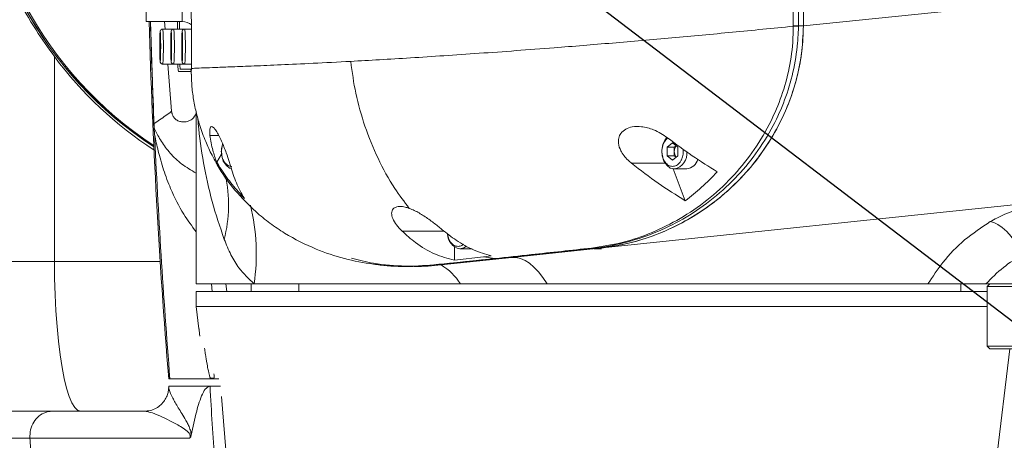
# Model space of a CAD drawing. Header units: millimetres. Extents: x 739 to 2359, y 424 to 1114.
# Tile 7 of 64: x 1788.8 to 1808.5, y 667.52 to 675.94. Entities that reach past the tile are written whole.
import ezdxf

# ---------------------------------------------------------------- set-up
doc = ezdxf.new("R2010")
doc.units = ezdxf.units.MM
doc.header["$PDSIZE"] = -1
doc.linetypes.add('CENTER2', pattern=[28.575, 19.05, -3.175, 3.175, -3.175])
doc.styles.get("Standard").update_dxf_attribs({"font": 'times.ttf'})
doc.dimstyles.new('ISO-25', dxfattribs={"dimtxt": 3.5, "dimasz": 2.5, "dimexe": 1.25, "dimexo": 0.625, "dimtad": 1, "dimdec": 0, "dimlfac": 8, "dimtxsty": 'Standard', "dimcen": 2.5, "dimadec": 0, "dimazin": 0, "dimtfac": 1, "dimtmove": 0, "dimatfit": 3, "dimfxl": 1, "dimarcsym": 0})

# ---------------------------------------------------------------- blocks, each defined once
blk = doc.blocks.new('*D97')
at = {"color": 0, "lineweight": -2}
for start, end in [(282.2141, 357.1469), (192.8531, 267.865)]:
    blk.add_arc((1795.564, 679.901), 48.202, start, end, dxfattribs=at)
at = {"color": 0}
for points in [[(1844.106, 677.492), (1843.307, 677.512), (1843.766, 679.901)], [(1748.962, 669.258), (1748.178, 669.099), (1748.094, 671.531)]]:
    blk.add_solid(points, dxfattribs=at)
at = {"layer": 'Defpoints', "color": 0}
for p in [(1780.031, 679.901), (1795.564, 679.901), (1875.222, 679.901), (1687.986, 660.932), (1776.472, 635.641)]:
    blk.add_point(p, dxfattribs=at)
at = {"color": 0, "lineweight": 5, "insert": (1795.292, 633.668), "char_height": 3.5, "attachment_point": 1}
blk.add_mtext('170%%d', dxfattribs=at)
blk = doc.blocks.new('*D175')
at = {"color": 0, "lineweight": -2}
for p, q in [((1795.564, 679.901), (1818.401, 662.469)), ((1845.546, 641.747), (1820.388, 660.952))]:
    blk.add_line(p, q, dxfattribs=at)
at = {"color": 0}
blk.add_solid([(1820.641, 661.283), (1820.135, 660.621), (1818.401, 662.469)], dxfattribs=at)
at = {"layer": 'Defpoints', "color": 0}
for p in [(1795.564, 679.901), (1818.401, 662.469)]:
    blk.add_point(p, dxfattribs=at)
at = {"color": 0, "insert": (1842.166, 647.354), "char_height": 3.5, "attachment_point": 5, "rotation": 322.6435}
blk.add_mtext('R230', dxfattribs=at)

msp = doc.modelspace()

# ---------------------------------------------------------------- linework, layer by layer
at = {"color": 7, "linetype": 'Continuous', "lineweight": 5}
for p, q in [((1804.482306, 683.988685), (1804.482306, 675.813939)), ((1791.331374, 675.901312), (1791.331374, 676.383862)), ((1804.482306, 675.813939), (1809.165696, 676.289775)), ((1792.054177, 675.901312), (1791.331374, 675.901312)), ((1791.415967, 675.901312), (1791.484171, 673.854481)), ((1791.696516, 675.901312), (1791.708258, 675.751312)), ((1791.956668, 675.901312), (1791.956668, 675.751312)), ((1791.997134, 675.901312), (1791.997134, 675.751312)), ((1791.881317, 675.751312), (1791.661442, 675.751312)), ((1792.101192, 675.751312), (1791.881317, 675.751312)), ((1792.235397, 675.751312), (1792.101192, 675.751312)), ((1804.482306, 675.813939), (1804.384894, 675.813939)), ((1791.607429, 675.517412), (1791.606289, 675.348048)), ((1791.612606, 675.570675), (1791.607429, 675.517412)), ((1791.607429, 675.517412), (1791.614458, 675.517412)), ((1791.616643, 675.454575), (1791.612606, 675.570675)), ((1791.615504, 675.285212), (1791.616643, 675.454575)), ((1791.827304, 675.517412), (1791.826165, 675.348048)), ((1791.832481, 675.570675), (1791.827304, 675.517412)), ((1791.827304, 675.517412), (1791.834333, 675.517412)), ((1791.836518, 675.454575), (1791.832481, 675.570675)), ((1791.835379, 675.285212), (1791.836518, 675.454575)), ((1792.047179, 675.517412), (1792.04604, 675.348048)), ((1792.052356, 675.570675), (1792.047179, 675.517412)), ((1792.047179, 675.517412), (1792.054209, 675.517412)), ((1792.056394, 675.454575), (1792.052356, 675.570675)), ((1792.055254, 675.285212), (1792.056394, 675.454575)), ((1791.606289, 675.348048), (1791.610327, 675.231949)), ((1791.606289, 675.348048), (1791.615926, 675.348048)), ((1791.610327, 675.231949), (1791.615504, 675.285212)), ((1791.826165, 675.348048), (1791.830202, 675.231949)), ((1791.826165, 675.348048), (1791.835802, 675.348048)), ((1791.830202, 675.231949), (1791.835379, 675.285212)), ((1792.04604, 675.348048), (1792.050077, 675.231949)), ((1792.04604, 675.348048), (1792.055677, 675.348048)), ((1792.050077, 675.231949), (1792.055254, 675.285212)), ((1789.495379, 675.200048), (1789.495379, 671.101312)), ((1791.661442, 675.051312), (1791.875899, 675.051312)), ((1791.763111, 675.051312), (1791.84055, 674.105763)), ((1791.881317, 675.051312), (1792.095775, 675.051312)), ((1792.101192, 675.051312), (1792.235492, 675.051312)), ((1791.979508, 674.901312), (1792.235369, 674.901312)), ((1792.012839, 674.951312), (1792.234885, 674.951312)), ((1792.331374, 674.088016), (1792.331374, 671.551312)), ((1791.489481, 673.77709), (1791.484171, 673.854481)), ((1791.499387, 673.634733), (1791.489481, 673.77709)), ((1801.864304, 673.474517), (1801.758238, 673.387915)), ((1801.97037, 673.387915), (1801.864304, 673.474517)), ((1801.758238, 673.387915), (1801.758238, 673.214709)), ((1801.758238, 673.387915), (1801.899659, 673.387915)), ((1801.899659, 673.387915), (1801.935015, 673.416782)), ((1801.899659, 673.301312), (1801.899659, 673.387915)), ((1801.899659, 673.214709), (1801.899659, 673.301312)), ((1801.97037, 673.214709), (1801.97037, 673.387915)), ((1792.741414, 673.089569), (1792.836966, 673.250248)), ((1801.758238, 673.214709), (1801.864304, 673.128107)), ((1801.758238, 673.214709), (1801.899659, 673.214709)), ((1801.864304, 673.128107), (1801.97037, 673.214709)), ((1801.935015, 673.185842), (1801.899659, 673.214709)), ((1802.119509, 672.315928), (1801.878165, 672.952634)), ((1801.899659, 672.951312), (1802.147147, 672.951312)), ((1812.095713, 672.592309), (1800.397092, 671.362734)), ((1792.332746, 671.551312), (1792.331374, 671.551312)), ((1792.332746, 671.551312), (1792.332746, 670.651312)), ((1800.397092, 671.362734), (1797.232164, 671.030087)), ((1797.497648, 671.124232), (1797.499265, 671.386412)), ((1797.607288, 671.351312), (1797.854776, 671.351312)), ((1798.649775, 671.179084), (1800.397092, 671.362734)), ((1800.397092, 671.362734), (1800.268833, 671.362734)), ((1800.288418, 671.351312), (1800.444315, 671.351312)), ((1798.31617, 671.158491), (1797.097486, 671.030087)), ((1797.232164, 671.030087), (1798.649775, 671.179084)), ((1798.081879, 671.190954), (1797.497648, 671.124232)), ((1798.081879, 671.190954), (1798.236714, 671.210891)), ((1798.081879, 671.190954), (1798.308595, 671.158871)), ((1798.308593, 671.158872), (1798.31617, 671.158491)), ((1788.041271, 671.101312), (1789.495379, 671.101312)), ((1796.544664, 671.000732), (1796.676493, 671.000732)), ((1797.232164, 671.030087), (1797.097486, 671.030087)), ((1792.332746, 670.651312), (1793.488694, 670.651312)), ((1792.652163, 670.501312), (1792.640366, 670.651312)), ((1793.431374, 670.651312), (1793.431374, 670.501312)), ((1793.488694, 670.651312), (1797.617818, 670.651312)), ((1797.617818, 670.651312), (1799.357573, 670.651312)), ((1799.357573, 670.651312), (1806.976097, 670.651312)), ((1807.631374, 670.501312), (1807.631374, 670.651312)), ((1808.884917, 670.651312), (1808.136207, 670.651312)), ((1808.21319, 670.651312), (1808.16319, 670.601312)), ((1808.16319, 670.601312), (1808.16319, 669.401312)), ((1808.934379, 670.601312), (1808.16319, 670.601312)), ((1792.332746, 670.501312), (1808.16319, 670.501312)), ((1792.332746, 670.201312), (1792.332746, 670.501312)), ((1792.332746, 670.201312), (1808.16319, 670.201312)), ((1792.387299, 669.751312), (1792.333403, 670.201312)), ((1792.333418, 670.201312), (1792.387314, 669.751312)), ((1808.16319, 669.401312), (1808.21319, 669.351312)), ((1808.16319, 669.401312), (1810.66319, 669.401312)), ((1810.61319, 669.351312), (1808.21319, 669.351312)), ((1808.320628, 666.899728), (1808.615582, 669.351312)), ((1791.781374, 668.751312), (1791.806517, 668.751312)), ((1791.806517, 668.751312), (1792.785264, 668.751312)), ((1791.781354, 668.601312), (1791.781354, 668.583714)), ((1792.608916, 668.601312), (1791.781354, 668.601312)), ((1792.608924, 668.601312), (1792.817454, 668.601312)), ((1792.960992, 666.901312), (1792.834845, 668.395339)), ((1789.454137, 668.101312), (1791.290912, 668.101312)), ((1791.352688, 668.105151), (1791.290912, 668.101312)), ((1789.003275, 667.563005), (1789.004584, 667.562904)), ((1792.201996, 667.563005), (1789.003275, 667.563005))]:
    msp.add_line(p, q, dxfattribs=at)
at = {"color": 8, "linetype": 'Continuous', "lineweight": 5}
for p, q in [((1792.607805, 673.62313), (1792.784255, 673.62313)), ((1801.04472, 673.065083), (1801.717045, 673.065083)), ((1796.450919, 671.705675), (1797.293003, 671.705675)), ((1789.495379, 671.101312), (1791.611505, 671.101312)), ((1792.924611, 670.651312), (1792.943, 670.501312)), ((1794.382593, 670.651312), (1794.382593, 670.501312))]:
    msp.add_line(p, q, dxfattribs=at)
at = {"color": 7, "linetype": 'Continuous', "lineweight": 5, "flags": 128}
for points in [[(1804.27839, 675.813888), (1804.293149, 675.813893), (1804.30777, 675.813899), (1804.322109, 675.813905), (1804.336028, 675.813911), (1804.349393, 675.813918), (1804.362073, 675.813925), (1804.373945, 675.813932), (1804.384894, 675.813939)], [(1801.899659, 672.951312), (1801.8193, 672.970276), (1801.747649, 673.025113), (1801.692471, 673.10988), (1801.659745, 673.215392), (1801.653017, 673.330215), (1801.673017, 673.441905), (1801.717577, 673.538361), (1801.759192, 673.589475)], [(1793.034632, 672.957729), (1793.001446, 672.970276), (1792.929795, 673.025113), (1792.874617, 673.10988), (1792.84189, 673.215392), (1792.835163, 673.330215), (1792.855162, 673.441905), (1792.860156, 673.457015)], [(1808.223488, 671.89708), (1808.296393, 671.880698), (1808.37704, 671.841209), (1808.462759, 671.779919), (1808.550714, 671.698856), (1808.637993, 671.600705), (1808.721707, 671.488714), (1808.799086, 671.366589), (1808.867568, 671.238374)], [(1798.649775, 671.179084), (1798.735642, 671.178459), (1798.823104, 671.158749), (1798.911741, 671.120049), (1799.001126, 671.062543), (1799.090832, 670.986508), (1799.180428, 670.89231), (1799.269484, 670.780398), (1799.357573, 670.651312)], [(1789.495379, 671.101312), (1789.498655, 670.765419), (1789.50844, 670.433749), (1789.524613, 670.110475), (1789.546969, 669.799661), (1789.575227, 669.505216), (1789.609033, 669.230843), (1789.64796, 668.979992), (1789.69152, 668.755818), (1789.739164, 668.561139), (1789.790294, 668.398405), (1789.844266, 668.269662), (1789.900402, 668.176528), (1789.957996, 668.120175), (1790.016323, 668.101312)]]:
    msp.add_lwpolyline(points, dxfattribs=at)
at = {"color": 8, "linetype": 'Continuous', "lineweight": 5, "flags": 128}
msp.add_lwpolyline([(1797.741217, 671.406989), (1797.687647, 671.370276), (1797.607288, 671.351312)], dxfattribs=at)
at = {"color": 1, "linetype": 'CENTER2'}
msp.add_arc((1795.56417, 679.901312), 28.729522, 190, 170, dxfattribs=at)
at = {"color": 7, "linetype": 'Continuous', "lineweight": 5}
for centre, radius, start, end in [((1795.707628, 679.901312), 7.757779, 122.9818989, 237.0181011), ((1795.711156, 679.901312), 7.75783, 123.0136845, 236.9863155), ((1795.746443, 679.901312), 7.758334, 123.3322004, 236.6677996), ((1929.692485, 679.901312), 138.361111, 181.65664364, 184.62226291), ((1792.054176, 675.601335), 0.299977, 52.0971539, 89.9998167), ((1795.696345, 679.807519), 7.725333, 216.6132552, 236.9886278), ((1792.523026, 675.049832), 0.519612, 179.836808, 190.9296231), ((1792.428615, 674.953815), 0.204315, 180.7020312, 194.8904734), ((1802.081435, 673.305151), 0.181816, 142.702356, 181.2100109), ((1802.081435, 673.297473), 0.181816, 178.7899891, 217.297644), ((1802.113671, 673.212964), 0.263785, 277.2908313, 344.9875922), ((1797.670373, 671.65257), 0.307792, 180.7057876, 258.1728397), ((1800.269175, 671.441089), 0.078356, 250.1641581, 269.7503725), ((1797.097499, 671.107587), 0.0775, 259.9849174, 269.990797), ((1796.651726, 670.053391), 1.136153, 31.7536478, 59.2775074)]:
    msp.add_arc(centre, radius, start, end, dxfattribs=at)
at = {"color": 8, "linetype": 'Continuous', "lineweight": 5}
for centre, radius, start, end in [((1930.116084, 679.901275), 138.758273, 181.65188529, 182.51346794), ((1787.808865, 675.401285), 3.868441, 354.809424, 5.1913741), ((1788.028741, 675.401285), 3.868441, 354.809424, 5.1913741), ((1788.248616, 675.401285), 3.868441, 354.809424, 5.1913741), ((1930.112996, 679.901126), 138.755182, 182.55894047, 184.60903017), ((1801.839471, 673.256148), 0.310721, 281.1690452, 8.0330829), ((1790.159431, 672.231987), 2.818504, 345.8396831, 12.1736272), ((1789.513201, 671.257454), 4.021436, 351.3308942, 13.9276181)]:
    msp.add_arc(centre, radius, start, end, dxfattribs=at)
at = {"color": 7, "linetype": 'Continuous', "lineweight": 5}
for points, knots in [([(1789.495379, 684.602576), (1789.35202, 684.399663), (1789.064762, 683.993075), (1788.700109, 683.337703), (1788.385497, 682.64411), (1788.136522, 681.90985), (1787.959842, 681.140646), (1787.862995, 680.338893), (1787.861116, 679.512749), (1787.956042, 678.676087), (1788.139657, 677.875284), (1788.401838, 677.118282), (1788.728244, 676.407098), (1789.094381, 675.763342), (1789.370296, 675.375755), (1789.495379, 675.200048)], [0, 0, 0, 0, 0.073671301, 0.147619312, 0.221406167, 0.299328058, 0.377441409, 0.455292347, 0.538129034, 0.621310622, 0.70422691, 0.781444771, 0.85884788, 0.93601067, 1, 1, 1, 1]), ([(1792.234985, 679.901312), (1792.234701, 679.232508), (1792.234133, 677.894885), (1792.234136, 676.248367), (1792.234797, 675.270654), (1792.235006, 674.96176)], [0, 0, 0, 0, 0.4061932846, 0.8123952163, 1, 1, 1, 1]), ([(1804.27839, 675.813888), (1804.278738, 676.507539), (1804.27942, 677.870014), (1804.278768, 679.232489), (1804.278447, 679.901312)], [0, 0, 0, 0, 0.509111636, 1, 1, 1, 1]), ([(1804.38488, 679.901223), (1804.38465, 679.232433), (1804.384182, 677.870005), (1804.384654, 676.507577), (1804.384894, 675.813939)], [0, 0, 0, 0, 0.490881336, 1, 1, 1, 1]), ([(1792.054177, 675.901312), (1792.053685, 675.903049), (1792.052306, 675.907919), (1792.049991, 675.960549), (1792.04766, 676.069196), (1792.045958, 676.21591), (1792.045673, 676.327879), (1792.045531, 676.383862)], [0, 0, 0, 0, 0.121764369, 0.341345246, 0.5609081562, 0.7804564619, 1, 1, 1, 1]), ([(1791.609492, 675.107966), (1791.60836, 675.119808), (1791.606613, 675.138089), (1791.60471, 675.189258), (1791.603501, 675.237143), (1791.602617, 675.291998), (1791.601966, 675.367935), (1791.602028, 675.465673), (1791.603229, 675.555634), (1791.604799, 675.616423), (1791.606311, 675.654924), (1791.608031, 675.682855), (1791.610425, 675.704736), (1791.612255, 675.698619), (1791.61344, 675.694658)], [0, 0, 0, 0, 0.119721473, 0.184832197, 0.249999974, 0.315110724, 0.380278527, 0.5, 0.619721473, 0.684832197, 0.749999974, 0.815110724, 0.880278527, 1, 1, 1, 1]), ([(1791.661441, 675.751312), (1791.657837, 675.751085), (1791.650704, 675.750637), (1791.640439, 675.747059), (1791.631121, 675.741552), (1791.623379, 675.734421), (1791.611124, 675.717216), (1791.609652, 675.698475), (1791.60627, 675.662783), (1791.60424, 675.599928), (1791.602559, 675.522562), (1791.602349, 675.467895), (1791.602277, 675.449386)], [0, 0, 0, 0, 0.023128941, 0.04576373, 0.068192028, 0.092127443, 0.120575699, 0.263530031, 0.431868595, 0.651174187, 0.881889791, 1, 1, 1, 1]), ([(1791.61344, 675.694658), (1791.614572, 675.682816), (1791.61632, 675.664535), (1791.618222, 675.613366), (1791.619431, 675.565481), (1791.620316, 675.510626), (1791.620967, 675.434689), (1791.620904, 675.336951), (1791.619704, 675.24699), (1791.618133, 675.186201), (1791.616621, 675.1477), (1791.614902, 675.119769), (1791.612508, 675.097888), (1791.610678, 675.104005), (1791.609492, 675.107966)], [0, 0, 0, 0, 0.119721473, 0.184832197, 0.249999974, 0.315110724, 0.380278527, 0.5, 0.619721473, 0.684832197, 0.749999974, 0.815110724, 0.880278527, 1, 1, 1, 1]), ([(1791.881317, 675.751312), (1791.877712, 675.751085), (1791.87058, 675.750637), (1791.860315, 675.747059), (1791.850996, 675.741552), (1791.843254, 675.734421), (1791.830999, 675.717216), (1791.829527, 675.698475), (1791.826146, 675.662783), (1791.824115, 675.599928), (1791.822434, 675.522562), (1791.822224, 675.467895), (1791.822153, 675.449386)], [0, 0, 0, 0, 0.023128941, 0.04576373, 0.068192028, 0.092127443, 0.120575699, 0.263530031, 0.431868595, 0.651174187, 0.881889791, 1, 1, 1, 1]), ([(1791.833315, 675.694658), (1791.834447, 675.682816), (1791.836195, 675.664535), (1791.838097, 675.613366), (1791.839306, 675.565481), (1791.840191, 675.510626), (1791.840842, 675.434689), (1791.840779, 675.336951), (1791.839579, 675.24699), (1791.838008, 675.186201), (1791.836496, 675.1477), (1791.834777, 675.119769), (1791.832383, 675.097888), (1791.830553, 675.104005), (1791.829368, 675.107966)], [0, 0, 0, 0, 0.119721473, 0.184832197, 0.249999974, 0.315110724, 0.380278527, 0.5, 0.619721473, 0.684832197, 0.749999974, 0.815110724, 0.880278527, 1, 1, 1, 1]), ([(1792.101192, 675.751312), (1792.097587, 675.751085), (1792.090455, 675.750637), (1792.08019, 675.747059), (1792.070872, 675.741552), (1792.06313, 675.734421), (1792.050874, 675.717216), (1792.049403, 675.698475), (1792.046021, 675.662783), (1792.043991, 675.599928), (1792.04231, 675.522562), (1792.042099, 675.467895), (1792.042028, 675.449386)], [0, 0, 0, 0, 0.023128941, 0.04576373, 0.068192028, 0.092127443, 0.120575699, 0.263530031, 0.431868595, 0.651174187, 0.881889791, 1, 1, 1, 1]), ([(1792.053191, 675.694658), (1792.054323, 675.682816), (1792.056071, 675.664535), (1792.057973, 675.613366), (1792.059182, 675.565481), (1792.060066, 675.510626), (1792.060717, 675.434689), (1792.060655, 675.336951), (1792.059454, 675.24699), (1792.057884, 675.186201), (1792.056372, 675.1477), (1792.054652, 675.119769), (1792.052258, 675.097888), (1792.050428, 675.104005), (1792.049243, 675.107966)], [0, 0, 0, 0, 0.119721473, 0.184832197, 0.249999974, 0.315110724, 0.380278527, 0.5, 0.619721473, 0.684832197, 0.749999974, 0.815110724, 0.880278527, 1, 1, 1, 1]), ([(1804.278374, 675.807597), (1803.872664, 675.767135), (1803.061372, 675.686224), (1801.850517, 675.574116), (1800.655495, 675.469934), (1799.614565, 675.385505), (1798.728899, 675.318073), (1797.991135, 675.264935), (1797.284961, 675.216913), (1796.618311, 675.174301), (1795.991767, 675.136588), (1795.613507, 675.115591), (1795.424641, 675.105107)], [0, 0, 0, 0, 0.124779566, 0.2495196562, 0.3741825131, 0.4987504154, 0.5828020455, 0.6667943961, 0.7506989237, 0.8341907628, 0.9172113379, 1, 1, 1, 1]), ([(1800.242586, 671.367382), (1800.447285, 671.3986), (1800.856663, 671.461033), (1801.451004, 671.664626), (1802.020993, 671.946101), (1802.558201, 672.312315), (1803.041318, 672.753107), (1803.460933, 673.261122), (1803.786472, 673.790075), (1804.029958, 674.341681), (1804.194356, 674.894193), (1804.262364, 675.334719), (1804.275322, 675.607574), (1804.275647, 675.695489), (1804.275124, 675.74005), (1804.27539, 675.765431), (1804.276357, 675.785806), (1804.278164, 675.799703), (1804.278371, 675.807594), (1804.278371, 675.807596)], [0, 0, 0, 0, 0.11108107, 0.222151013, 0.328923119, 0.435987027, 0.542567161, 0.637446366, 0.732214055, 0.80793064, 0.883555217, 0.958886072, 0.977778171, 0.987368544, 0.992256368, 0.994692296, 0.997003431, 0.999999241, 1, 1, 1, 1]), ([(1804.384885, 675.807234), (1804.384699, 675.797544), (1804.384391, 675.781585), (1804.383278, 675.759389), (1804.38208, 675.734344), (1804.380015, 675.690516), (1804.37572, 675.602913), (1804.356921, 675.328036), (1804.287237, 674.883508), (1804.117605, 674.326283), (1803.868274, 673.77184), (1803.535415, 673.241708), (1803.107955, 672.734525), (1802.616873, 672.295592), (1802.071716, 671.932427), (1801.493828, 671.652739), (1800.891252, 671.457358), (1800.47677, 671.384443), (1800.268835, 671.362734), (1800.268833, 671.362734)], [0, 0, 0, 0, 0.003660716, 0.006029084, 0.008397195, 0.013132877, 0.022601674, 0.041530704, 0.117359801, 0.193306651, 0.269344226, 0.364165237, 0.45909858, 0.565420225, 0.672222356, 0.778734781, 0.889361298, 0.999999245, 1, 1, 1, 1]), ([(1804.482306, 675.813939), (1804.476419, 675.648475), (1804.464642, 675.317507), (1804.373521, 674.835201), (1804.236906, 674.377007), (1804.037165, 673.902538), (1803.768199, 673.427963), (1803.427384, 672.971787), (1803.050422, 672.576224), (1802.646106, 672.23899), (1802.22101, 671.95737), (1801.706126, 671.692664), (1801.098019, 671.469328), (1800.630814, 671.398277), (1800.397092, 671.362734)], [0, 0, 0, 0, 0.062371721, 0.1247583, 0.187153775, 0.249579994, 0.33252757, 0.415824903, 0.499345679, 0.582512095, 0.665937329, 0.749487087, 0.874679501, 1, 1, 1, 1]), ([(1800.397092, 671.362734), (1800.620729, 671.396302), (1801.068665, 671.463536), (1801.724892, 671.696568), (1802.291811, 671.994422), (1802.767854, 672.333048), (1803.158662, 672.681105), (1803.532855, 673.099741), (1803.876507, 673.597866), (1804.150088, 674.140468), (1804.337925, 674.691205), (1804.458138, 675.236887), (1804.474118, 675.618441), (1804.482306, 675.813939)], [0, 0, 0, 0, 0.119918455, 0.240192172, 0.360007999, 0.44202329, 0.524205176, 0.606112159, 0.696136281, 0.78604063, 0.856222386, 0.926332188, 1, 1, 1, 1]), ([(1804.278377, 675.807597), (1804.278377, 675.807599), (1804.278385, 675.809696), (1804.278387, 675.811793), (1804.27839, 675.813888)], [0, 0, 0, 0, 0.000953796, 1, 1, 1, 1]), ([(1804.384894, 675.813939), (1804.384894, 675.813937), (1804.384895, 675.811702), (1804.38489, 675.809467), (1804.384886, 675.807234)], [0, 0, 0, 0, 0.000894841, 1, 1, 1, 1]), ([(1791.829368, 675.107966), (1791.828236, 675.119808), (1791.826488, 675.13809), (1791.824586, 675.189256), (1791.823374, 675.237152), (1791.8225, 675.291963), (1791.821843, 675.363321), (1791.822013, 675.41662), (1791.822117, 675.449386)], [0, 0, 0, 0, 0.247218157, 0.381668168, 0.516235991, 0.650686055, 0.78525393, 1, 1, 1, 1]), ([(1792.049243, 675.107966), (1792.048111, 675.119808), (1792.046363, 675.13809), (1792.044461, 675.189256), (1792.04325, 675.237152), (1792.042376, 675.291963), (1792.041719, 675.363321), (1792.041888, 675.41662), (1792.041992, 675.449386)], [0, 0, 0, 0, 0.247218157, 0.381668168, 0.516235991, 0.650686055, 0.78525393, 1, 1, 1, 1]), ([(1791.611862, 675.094544), (1791.612389, 675.091136), (1791.613281, 675.085368), (1791.617651, 675.07624), (1791.623302, 675.068271), (1791.630971, 675.061129), (1791.640285, 675.0556), (1791.650618, 675.051992), (1791.657823, 675.051539), (1791.661442, 675.051312)], [0, 0, 0, 0, 0.251441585, 0.42545577, 0.563841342, 0.680300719, 0.78745926, 0.893247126, 1, 1, 1, 1]), ([(1791.831738, 675.094544), (1791.832265, 675.091136), (1791.833156, 675.085368), (1791.837526, 675.07624), (1791.843177, 675.068271), (1791.850846, 675.061129), (1791.86016, 675.0556), (1791.870493, 675.051992), (1791.877698, 675.051539), (1791.881317, 675.051312)], [0, 0, 0, 0, 0.251441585, 0.42545577, 0.563841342, 0.680300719, 0.78745926, 0.893247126, 1, 1, 1, 1]), ([(1791.979508, 674.901312), (1791.976994, 674.907344), (1791.971966, 674.919409), (1791.966373, 674.980293), (1791.964192, 675.037396), (1791.96366, 675.051312)], [0, 0, 0, 0, 0.430617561, 0.8612355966, 1, 1, 1, 1]), ([(1792.051613, 675.094544), (1792.05214, 675.091136), (1792.053031, 675.085368), (1792.057401, 675.07624), (1792.063052, 675.068271), (1792.070721, 675.061129), (1792.080036, 675.0556), (1792.090368, 675.051992), (1792.097574, 675.051539), (1792.101192, 675.051312)], [0, 0, 0, 0, 0.251441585, 0.42545577, 0.563841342, 0.680300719, 0.78745926, 0.893247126, 1, 1, 1, 1]), ([(1795.424641, 675.105107), (1795.167523, 675.091505), (1794.652348, 675.064252), (1794.013581, 675.034649), (1793.474643, 675.011667), (1793.044592, 674.994857), (1792.712672, 674.982588), (1792.472445, 674.973674), (1792.308054, 674.96692), (1792.259355, 674.96348), (1792.235006, 674.96176)], [0, 0, 0, 0, 0.1253654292, 0.2511886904, 0.3771134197, 0.5030501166, 0.6272660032, 0.7515080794, 0.8757518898, 1, 1, 1, 1]), ([(1795.424641, 675.105107), (1795.453752, 674.890389), (1795.514191, 674.444591), (1795.703012, 673.79247), (1795.962237, 673.151565), (1796.263411, 672.598952), (1796.497219, 672.293277), (1796.596904, 672.162952)], [0, 0, 0, 0, 0.191363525, 0.397307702, 0.613371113, 0.835159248, 1, 1, 1, 1]), ([(1792.235006, 674.961436), (1792.234971, 674.956915), (1792.234899, 674.947695), (1792.234224, 674.927581), (1792.233205, 674.900204), (1792.232407, 674.870639), (1792.232656, 674.852114), (1792.232748, 674.845238)], [0, 0, 0, 0, 0.116591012, 0.237813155, 0.522494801, 0.822740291, 1, 1, 1, 1]), ([(1792.235006, 674.96176), (1792.235006, 674.961758), (1792.235006, 674.96165), (1792.235006, 674.961542), (1792.235006, 674.961436)], [0, 0, 0, 0, 0.018510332, 1, 1, 1, 1]), ([(1792.235469, 674.845261), (1792.236498, 674.786657), (1792.239114, 674.637732), (1792.270073, 674.381681), (1792.32498, 674.098419), (1792.40597, 673.804434), (1792.512576, 673.514923), (1792.618636, 673.278307), (1792.688814, 673.153293), (1792.709737, 673.11602)], [0, 0, 0, 0, 0.109434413, 0.278100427, 0.438667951, 0.589673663, 0.77306343, 0.93233729, 1, 1, 1, 1]), ([(1791.484171, 673.854481), (1791.484171, 673.854481), (1791.523004, 673.880439), (1791.65277, 673.967957), (1791.762758, 674.048674), (1791.84055, 674.105763)], [0, 0, 0, 0, 0.000000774, 0.292717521, 1, 1, 1, 1]), ([(1791.84055, 674.105763), (1791.842203, 674.093084), (1791.845582, 674.067172), (1791.85599, 674.032873), (1791.871377, 673.999508), (1791.911437, 673.945247), (1791.968535, 673.910794), (1792.061407, 673.886377), (1792.160151, 673.89741), (1792.273387, 673.952052), (1792.309594, 674.025117), (1792.331374, 674.069069)], [0, 0, 0, 0, 0.00662368, 0.0135376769, 0.0394664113, 0.0654854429, 0.169095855, 0.2727960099, 0.4799886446, 0.6871868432, 1, 1, 1, 1]), ([(1792.607805, 673.62313), (1792.604536, 673.668702), (1792.597715, 673.763782), (1792.628963, 673.812368), (1792.67723, 673.789774), (1792.729621, 673.722325), (1792.783849, 673.626991), (1792.837885, 673.513441), (1792.890013, 673.389766), (1792.944906, 673.246324), (1792.989333, 673.116304), (1793.010536, 673.042425), (1793.018673, 673.01407)], [0, 0, 0, 0, 0.143454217, 0.299296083, 0.413732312, 0.503891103, 0.579771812, 0.655881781, 0.727141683, 0.80425142, 0.924873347, 1, 1, 1, 1]), ([(1801.765413, 673.575049), (1801.675299, 673.634345), (1801.514852, 673.739919), (1801.261664, 673.804513), (1801.067695, 673.802226), (1800.922744, 673.754831), (1800.826161, 673.673624), (1800.780026, 673.570513), (1800.775876, 673.448779), (1800.830392, 673.291722), (1800.934305, 673.159128), (1801.020673, 673.085565), (1801.04472, 673.065083)], [0, 0, 0, 0, 0.176278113, 0.313861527, 0.415809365, 0.495238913, 0.575223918, 0.643047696, 0.708999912, 0.806280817, 0.946064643, 1, 1, 1, 1]), ([(1792.741414, 673.089569), (1792.713719, 673.166541), (1792.653302, 673.334458), (1792.62379, 673.521712), (1792.607805, 673.62313)], [0, 0, 0, 0, 0.458395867, 1, 1, 1, 1]), ([(1802.758742, 672.892545), (1802.591593, 672.99703), (1802.255949, 673.206842), (1801.929361, 673.451986), (1801.765413, 673.575049)], [0, 0, 0, 0, 0.497996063, 1, 1, 1, 1]), ([(1792.712113, 673.11732), (1792.725658, 673.089915), (1792.835356, 672.867971), (1793.106144, 672.515036), (1793.466396, 672.135698), (1793.805842, 671.861703), (1794.202822, 671.593455), (1794.700016, 671.344266), (1795.297034, 671.146755), (1795.883577, 671.034114), (1796.481157, 670.988648), (1796.883057, 671.017061), (1797.084021, 671.031268)], [0, 0, 0, 0, 0.014858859, 0.120333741, 0.228621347, 0.296835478, 0.365062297, 0.504292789, 0.62615343, 0.748049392, 0.874016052, 1, 1, 1, 1]), ([(1793.295306, 672.362484), (1793.213429, 672.451834), (1793.048914, 672.631364), (1792.867723, 672.881625), (1792.770577, 673.041558), (1792.741414, 673.089569)], [0, 0, 0, 0, 0.409462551, 0.82272529, 1, 1, 1, 1]), ([(1793.018673, 673.01407), (1793.054008, 672.897833), (1793.124975, 672.664384), (1793.238371, 672.463397), (1793.295306, 672.362484)], [0, 0, 0, 0, 0.497912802, 1, 1, 1, 1]), ([(1801.04472, 673.065083), (1801.220042, 672.928328), (1801.572484, 672.653416), (1801.936548, 672.428806), (1802.119509, 672.315928)], [0, 0, 0, 0, 0.497448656, 1, 1, 1, 1]), ([(1802.119509, 672.315928), (1802.229982, 672.402149), (1802.451699, 672.575193), (1802.656157, 672.786516), (1802.758742, 672.892545)], [0, 0, 0, 0, 0.49825858, 1, 1, 1, 1]), ([(1796.450919, 671.705675), (1796.411602, 671.746545), (1796.333111, 671.828136), (1796.261447, 671.95226), (1796.233989, 672.066042), (1796.258279, 672.148355), (1796.326417, 672.193578), (1796.411894, 672.205475), (1796.50612, 672.193071), (1796.568726, 672.1723), (1796.596904, 672.162952)], [0, 0, 0, 0, 0.175817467, 0.351000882, 0.496052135, 0.64245435, 0.737076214, 0.83188052, 0.924331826, 1, 1, 1, 1]), ([(1797.246462, 671.740542), (1797.192993, 671.784767), (1797.084147, 671.874796), (1796.898966, 672.007924), (1796.730018, 672.108874), (1796.629745, 672.14961), (1796.596904, 672.162952)], [0, 0, 0, 0, 0.296661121, 0.60390841, 0.870277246, 1, 1, 1, 1]), ([(1806.976097, 670.651312), (1807.072359, 670.797436), (1807.285903, 671.121591), (1807.701689, 671.552945), (1808.047882, 671.781264), (1808.223488, 671.89708)], [0, 0, 0, 0, 0.2879706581, 0.6388218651, 1, 1, 1, 1]), ([(1797.497648, 671.124232), (1797.364944, 671.160329), (1797.09522, 671.233697), (1796.744741, 671.445167), (1796.538957, 671.627619), (1796.450919, 671.705675)], [0, 0, 0, 0, 0.356562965, 0.724725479, 1, 1, 1, 1]), ([(1798.236714, 671.210891), (1798.11824, 671.246693), (1797.878864, 671.319031), (1797.546485, 671.504636), (1797.341571, 671.665758), (1797.246462, 671.740542)], [0, 0, 0, 0, 0.344304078, 0.695666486, 1, 1, 1, 1]), ([(1793.488694, 670.651312), (1793.383653, 670.75098), (1793.209945, 670.915804), (1793.020743, 671.226741), (1792.935318, 671.436725), (1792.892295, 671.542479)], [0, 0, 0, 0, 0.431587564, 0.713730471, 1, 1, 1, 1]), ([(1798.308593, 671.158872), (1798.552103, 671.184831), (1799.197025, 671.253582), (1799.841471, 671.323724), (1800.242586, 671.367382)], [0, 0, 0, 0, 0.3775800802, 1, 1, 1, 1]), ([(1800.268833, 671.362734), (1799.863536, 671.320359), (1799.212371, 671.252279), (1798.56181, 671.184197), (1798.31617, 671.158491)], [0, 0, 0, 0, 0.622418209, 1, 1, 1, 1]), ([(1795.436296, 671.167967), (1795.582715, 671.12902), (1795.940613, 671.033819), (1796.304817, 671.015841), (1796.520023, 671.005218)], [0, 0, 0, 0, 0.4091061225, 1, 1, 1, 1]), ([(1797.084021, 671.031268), (1797.154848, 671.038573), (1797.508983, 671.075097), (1797.917166, 671.117747), (1798.253941, 671.153123), (1798.308595, 671.158871), (1798.308596, 671.158871)], [0, 0, 0, 0, 0.173151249, 0.865757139, 0.999996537, 1, 1, 1, 1]), ([(1808.867568, 671.238374), (1808.736517, 671.157341), (1808.471314, 670.993358), (1808.248777, 670.766213), (1808.136207, 670.651312)], [0, 0, 0, 0, 0.494150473, 1, 1, 1, 1]), ([(1797.097486, 671.030087), (1797.097485, 671.030087), (1796.904832, 671.009741), (1796.518876, 670.995232), (1796.117325, 671.003185), (1795.912265, 671.042202), (1795.898202, 671.044878)], [0, 0, 0, 0, 0.000003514, 0.482276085, 0.964496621, 1, 1, 1, 1]), ([(1797.232164, 671.030087), (1797.059464, 671.012318), (1796.874285, 670.993265), (1796.689015, 671.001905), (1796.676531, 671.002487)], [0, 0, 0, 0, 0.932614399, 1, 1, 1, 1]), ([(1808.136207, 670.651312), (1808.073903, 670.651312), (1807.949369, 670.651312), (1807.713317, 670.651312), (1807.447737, 670.651312), (1807.187399, 670.651312), (1807.042837, 670.651312), (1806.985272, 670.651312), (1806.976097, 670.651312)], [0, 0, 0, 0, 0.16106235, 0.321929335, 0.5747666, 0.783706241, 0.965526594, 1, 1, 1, 1]), ([(1792.387314, 669.751312), (1792.389313, 669.734375), (1792.39331, 669.7005), (1792.398274, 669.655417), (1792.401876, 669.621299), (1792.403841, 669.602007), (1792.404084, 669.599568), (1792.402607, 669.614103), (1792.399492, 669.64395), (1792.394934, 669.685792), (1792.390568, 669.723912), (1792.387934, 669.745989), (1792.387299, 669.751312)], [0, 0, 0, 0, 0.1082206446, 0.2164574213, 0.3242678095, 0.4314442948, 0.5381486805, 0.6446520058, 0.7512549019, 0.8582411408, 0.9658178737, 1, 1, 1, 1]), ([(1792.498959, 669.365897), (1792.503872, 669.329909), (1792.515341, 669.245898), (1792.529579, 669.156892), (1792.547869, 669.048648), (1792.571861, 668.921993), (1792.598829, 668.79855), (1792.610678, 668.777157), (1792.616672, 668.766334)], [0, 0, 0, 0, 0.065474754, 0.152845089, 0.243010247, 0.418878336, 0.706008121, 1, 1, 1, 1]), ([(1792.616672, 668.766334), (1792.621491, 668.766402), (1792.645587, 668.766741), (1792.669754, 668.767225), (1792.687641, 668.767699), (1792.689917, 668.767759)], [0, 0, 0, 0, 0.179108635, 0.895544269, 1, 1, 1, 1]), ([(1792.689917, 668.767759), (1792.690754, 668.772035), (1792.692024, 668.778516), (1792.687597, 668.832828), (1792.68609, 668.851312)], [0, 0, 0, 0, 0.65966419, 1, 1, 1, 1]), ([(1791.780661, 668.583115), (1791.780874, 668.578178), (1791.781793, 668.556798), (1791.7755, 668.498192), (1791.751202, 668.410181), (1791.702881, 668.316777), (1791.628901, 668.229513), (1791.530696, 668.159171), (1791.43436, 668.117222), (1791.372159, 668.11135), (1791.352064, 668.109452)], [0, 0, 0, 0, 0.039720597, 0.172003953, 0.307667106, 0.454564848, 0.603945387, 0.75564643, 0.921057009, 1, 1, 1, 1]), ([(1792.608916, 668.601312), (1792.583561, 668.593869), (1792.525742, 668.576896), (1792.453938, 668.451201), (1792.392306, 668.286797), (1792.314968, 668.011476), (1792.266587, 667.784897), (1792.232122, 667.623493)], [0, 0, 0, 0, 0.124083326, 0.282952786, 0.442714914, 0.603015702, 1, 1, 1, 1]), ([(1792.835282, 665.601313), (1792.787328, 666.10043), (1792.691431, 667.098549), (1792.636419, 668.10043), (1792.608916, 668.601312)], [0, 0, 0, 0, 0.50005887, 1, 1, 1, 1]), ([(1787.739105, 668.101312), (1787.92871, 668.101312), (1788.213508, 668.101312), (1788.677803, 668.101312), (1789.041747, 668.101312), (1789.323038, 668.101312), (1789.454137, 668.101312)], [0, 0, 0, 0, 0.409465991, 0.615039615, 0.820585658, 1, 1, 1, 1]), ([(1789.003275, 667.563005), (1789.004364, 667.619488), (1789.006542, 667.732454), (1789.073898, 667.888259), (1789.180451, 668.01147), (1789.308106, 668.082271), (1789.403272, 668.100589), (1789.44808, 668.101226), (1789.454137, 668.101312)], [0, 0, 0, 0, 0.204690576, 0.409381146, 0.61407193, 0.818763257, 0.975500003, 1, 1, 1, 1]), ([(1792.201996, 667.563005), (1792.204025, 667.567606), (1792.207323, 667.575086), (1792.210253, 667.58742), (1792.21139, 667.597905), (1792.211216, 667.60787), (1792.209644, 667.618262), (1792.205451, 667.633257), (1792.195346, 667.653312), (1792.170257, 667.686104), (1792.12916, 667.721942), (1792.018013, 667.801018), (1791.853052, 667.889559), (1791.643416, 667.993172), (1791.447607, 668.078376), (1791.343247, 668.093652), (1791.290912, 668.101312)], [0, 0, 0, 0, 0.006294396, 0.010230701, 0.012735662, 0.015848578, 0.018840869, 0.022525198, 0.032313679, 0.048362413, 0.089303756, 0.136775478, 0.333141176, 0.530334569, 0.764467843, 1, 1, 1, 1]), ([(1789.004597, 667.562906), (1789.004596, 667.562906), (1788.861759, 667.562756), (1788.585186, 667.561082), (1788.21007, 667.556173), (1787.740596, 667.547126), (1787.451459, 667.540335), (1787.258408, 667.535801)], [0, 0, 0, 0, 0.000001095, 0.182183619, 0.38615181, 0.590146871, 1, 1, 1, 1]), ([(1789.004585, 667.562904), (1789.012597, 667.430489), (1789.028467, 667.168203), (1789.056383, 666.777485), (1789.086413, 666.377057), (1789.115999, 665.985327), (1789.135519, 665.722272), (1789.144495, 665.601312)], [0, 0, 0, 0, 0.202215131, 0.400547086, 0.597531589, 0.814934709, 1, 1, 1, 1]), ([(1792.232122, 667.623493), (1792.228907, 667.611464), (1792.221816, 667.584934), (1792.209279, 667.569997), (1792.202235, 667.563235), (1792.201996, 667.563005)], [0, 0, 0, 0, 0.444840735, 0.981139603, 1, 1, 1, 1])]:
    msp.add_open_spline(points, degree=3, knots=knots, dxfattribs=at)
at = {"color": 8, "linetype": 'Continuous', "lineweight": 5}
for points, knots in [([(1791.822117, 675.449386), (1791.822117, 675.454319), (1791.822121, 675.496813), (1791.823147, 675.555541), (1791.824666, 675.616442), (1791.826189, 675.654919), (1791.827906, 675.682856), (1791.8303, 675.704735), (1791.83213, 675.698618), (1791.833315, 675.694658)], [0, 0, 0, 0, 0.030491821, 0.262633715, 0.388884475, 0.515245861, 0.64149667, 0.767858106, 1, 1, 1, 1]), ([(1792.041992, 675.449386), (1792.041993, 675.454319), (1792.041996, 675.496813), (1792.043022, 675.555541), (1792.044541, 675.616442), (1792.046064, 675.654919), (1792.047781, 675.682856), (1792.050175, 675.704735), (1792.052006, 675.698618), (1792.053191, 675.694658)], [0, 0, 0, 0, 0.030491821, 0.262633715, 0.388884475, 0.515245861, 0.64149667, 0.767858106, 1, 1, 1, 1]), ([(1792.892295, 671.542479), (1792.807115, 671.793896), (1792.636656, 672.297018), (1792.471182, 673.069095), (1792.38938, 673.62697), (1792.368266, 673.926631), (1792.365637, 673.963953)], [0, 0, 0, 0, 0.318100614, 0.636566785, 0.9547344, 1, 1, 1, 1]), ([(1791.489481, 673.77709), (1791.496838, 673.761563), (1791.533378, 673.684446), (1791.626638, 673.500034), (1791.804184, 673.265982), (1792.028907, 673.043534), (1792.23209, 672.925801), (1792.331374, 672.868272)], [0, 0, 0, 0, 0.059912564, 0.297567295, 0.535332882, 0.772944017, 1, 1, 1, 1]), ([(1792.331374, 671.692011), (1792.245739, 671.808116), (1792.042738, 672.083349), (1791.836983, 672.497227), (1791.67528, 672.930803), (1791.566652, 673.319777), (1791.52177, 673.52993), (1791.499387, 673.634733)], [0, 0, 0, 0, 0.192796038, 0.457032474, 0.638276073, 0.819608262, 1, 1, 1, 1]), ([(1801.864304, 673.001312), (1801.83763, 673.005341), (1801.796448, 673.011562), (1801.746997, 673.048912), (1801.713293, 673.087673), (1801.685698, 673.135413), (1801.660124, 673.205323), (1801.647018, 673.301328), (1801.660135, 673.397234), (1801.685664, 673.467285), (1801.71338, 673.514586), (1801.742579, 673.550087), (1801.763959, 673.564446), (1801.772285, 673.570039)], [0, 0, 0, 0, 0.139756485, 0.215763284, 0.291836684, 0.367843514, 0.443916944, 0.583673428, 0.723429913, 0.799436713, 0.875510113, 0.951516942, 1, 1, 1, 1]), ([(1793.046449, 673.001312), (1793.019775, 673.005341), (1792.978593, 673.011562), (1792.929143, 673.048911), (1792.895436, 673.087675), (1792.867855, 673.135404), (1792.842213, 673.205369), (1792.829576, 673.300989), (1792.840372, 673.392372), (1792.858422, 673.437929), (1792.863491, 673.450724)], [0, 0, 0, 0, 0.179633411, 0.277327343, 0.37510688, 0.472800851, 0.570580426, 0.750213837, 0.929847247, 1, 1, 1, 1]), ([(1802.069412, 673.353393), (1802.072421, 673.336111), (1802.08181, 673.282185), (1802.067962, 673.205199), (1802.043021, 673.135457), (1802.015305, 673.087691), (1801.98163, 673.048924), (1801.932169, 673.011563), (1801.890977, 673.005341), (1801.864304, 673.001312)], [0, 0, 0, 0, 0.101469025, 0.316615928, 0.433623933, 0.550734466, 0.667742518, 0.784853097, 1, 1, 1, 1]), ([(1808.223488, 671.89708), (1808.266754, 671.921268), (1808.410906, 672.001855), (1808.681309, 672.117935), (1809.035286, 672.225865), (1809.389521, 672.300663), (1809.619792, 672.328765), (1809.728543, 672.342037)], [0, 0, 0, 0, 0.100788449, 0.335803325, 0.576526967, 0.800005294, 1, 1, 1, 1]), ([(1797.571933, 671.401312), (1797.545253, 671.40534), (1797.504064, 671.411558), (1797.454651, 671.448919), (1797.420824, 671.487646), (1797.393695, 671.535512), (1797.372019, 671.58955), (1797.368437, 671.630238), (1797.366654, 671.650499)], [0, 0, 0, 0, 0.26909123, 0.415436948, 0.5619109, 0.708256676, 0.854730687, 1, 1, 1, 1]), ([(1797.68006, 671.444388), (1797.670204, 671.436401), (1797.637196, 671.40965), (1797.598838, 671.40475), (1797.571933, 671.401312)], [0, 0, 0, 0, 0.298558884, 1, 1, 1, 1]), ([(1791.781388, 668.583714), (1791.781385, 668.583709), (1791.778375, 668.577835), (1791.793481, 668.517017), (1791.846416, 668.389959), (1791.948502, 668.210343), (1792.044312, 668.057077), (1792.112339, 667.944561), (1792.168261, 667.840803), (1792.201179, 667.766932), (1792.222259, 667.696965), (1792.230197, 667.652815), (1792.231905, 667.626786), (1792.232122, 667.623493)], [0, 0, 0, 0, 0.000105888, 0.131351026, 0.400664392, 0.621362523, 0.733161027, 0.844875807, 0.900622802, 0.95144686, 0.97376372, 0.996680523, 1, 1, 1, 1])]:
    msp.add_open_spline(points, degree=3, knots=knots, dxfattribs=at)
at = {"color": 7, "linetype": 'Continuous', "lineweight": 5}
msp.add_open_spline([(1804.278377, 675.807566), (1804.288237, 675.807537), (1804.307957, 675.807479), (1804.33634, 675.807398), (1804.362788, 675.807325), (1804.37752, 675.807286), (1804.384886, 675.807267)], degree=3, dxfattribs=at)

# ---------------------------------------------------------------- dimensions: what is measured, and where the dimension line sits
at = {"color": 3, "lineweight": 5}
dim = msp.add_angular_dim_2l(base=(1776.472317, 635.641421), line1=((1687.985622, 660.932311), (1795.56417, 679.901312)), line2=((1780.031374, 679.901312), (1875.221802, 679.901312)), dimstyle='ISO-25', override={"dimasz": 2.4, "dimexe": 1, "dimexo": 0, "dimgap": 1.524, "dimtih": 1, "dimtoh": 1, "dimlfac": 2.5, "dimzin": 0, "dimpost": '<>', "dimtdec": 3, "dimtvp": 0.1, "dimtzin": 0}, dxfattribs=at)
dim.commit()
dim.dimension.update_dxf_attribs({"geometry": '*D97', "text_midpoint": (1799.765255, 631.882694), "dimtype": 162})
dim = msp.add_radius_dim(center=(1795.56417, 679.901312), mpoint=(1818.400555, 662.469016), dimstyle='ISO-25')
dim.commit()
dim.dimension.update_dxf_attribs({"geometry": '*D175', "text_midpoint": (1840.706456, 645.441669), "dimtype": 164})

doc.saveas('drawing.dxf')
